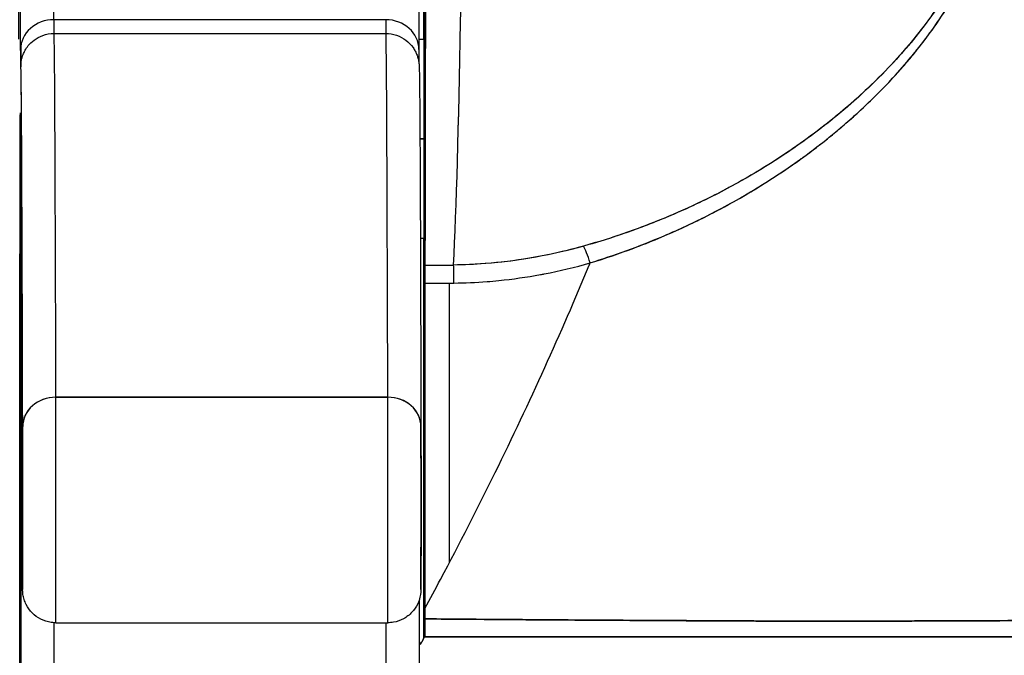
# Model space of a CAD drawing. Extents: x 807 to 1172, y 30 to 260.
# Tile 26 of 214: x 914.853 to 915.437, y 98.891 to 99.268. Entities that reach past the tile are written whole.
import ezdxf

# ---------------------------------------------------------------- set-up
doc = ezdxf.new("R2010")
doc.units = 0
doc.header["$LTSCALE"] = 4
doc.header["$MEASUREMENT"] = 0
doc.layers.get('0').update_dxf_attribs({"linetype": 'CONTINUOUS'})

msp = doc.modelspace()

# ---------------------------------------------------------------- linework, layer by layer
for p, q in [((915.09279, 99.25674), (915.09279, 99.32061)), ((915.09279, 99.32061), (915.09279, 99.25674)), ((915.0703, 99.26824), (914.87345, 99.26824)), ((914.87352, 99.26007), (915.07037, 99.26007)), ((915.08995, 99.25674), (915.09302, 99.25674)), ((915.3538, 99.22533), (915.3538, 99.22535)), ((915.09057, 99.19768), (915.09308, 99.19768)), ((915.09308, 99.19768), (915.09057, 99.19768)), ((915.3254, 99.19229), (915.3254, 99.19233)), ((915.3254, 99.19233), (915.3254, 99.19229)), ((915.09084, 99.13863), (915.09302, 99.13863)), ((915.09279, 98.9017), (915.09279, 99.13863)), ((915.09279, 99.13863), (915.09279, 98.9017)), ((915.09353, 99.12274), (915.11056, 99.12274)), ((915.10809, 98.94644), (915.10809, 99.1121)), ((915.0715, 99.04445), (914.87465, 99.04445)), ((914.87465, 99.04445), (915.0715, 99.04445)), ((914.87461, 98.9107), (915.07146, 98.9107)), ((915.32503, 98.91168), (915.32503, 98.91168)), ((915.32503, 98.91168), (915.32503, 98.91168)), ((915.3254, 98.91168), (915.3254, 98.91168)), ((915.3254, 98.91168), (915.3254, 98.91168)), ((915.3538, 98.9117), (915.3538, 98.9117)), ((915.0928, 98.90241), (915.09344, 98.90241)), ((915.09344, 98.90241), (915.0928, 98.90241))]:
    msp.add_line(p, q)
for centre, major_axis, ratio, start_param, end_param in [((915.09325, 99.62754), (0, 0.55118), 0.001274, 3.554795, 4.444304), ((915.10585, 99.62754), (0, -0.55118), 0.021273, 0.413203, 1.302303), ((915.10585, 99.62754), (0, 0.55118), 0.021273, 3.555085, 4.443895), ((914.87327, 98.98661), (0, 0.31496), 0.001274, 5.818984, 6.24039), ((914.85358, 98.98661), (0, 0.29528), 0.001274, 5.818984, 6.24039), ((914.87344, 99.25064), (-0.01968, -0.00005), 0.894179, 4.709544, 6.280341), ((914.87344, 99.25064), (-0.01968, -0.00005), 0.894179, 4.709544, 6.280341), ((914.87349, 99.33865), (0, -0.07874), 0.001274, 5.818984, 6.218734), ((914.87349, 99.33865), (0, -0.07874), 0.001274, 5.818984, 6.2188), ((915.07029, 99.25064), (0.01968, 0.00005), 0.894179, 6.280341, 7.851137), ((915.07034, 99.33865), (0, -0.07874), 0.001274, 5.818984, 6.218747), ((915.07029, 99.25064), (0.01968, 0.00005), 0.894179, 6.280341, 7.851137), ((915.07034, 99.33865), (0, -0.07874), 0.001274, 5.818984, 6.218813), ((915.093, 99.19768), (0, 0.06102), 0.001274, 4.712389, 6.537883), ((914.87352, 97.34669), (0, 1.91339), 0.001274, 5.803859, 6.283186), ((914.87352, 97.34669), (0, 1.91339), 0.001274, 5.803859, 6.283185), ((915.07037, 97.34669), (0, 1.91339), 0.001274, 5.803859, 6.283185), ((915.07037, 97.34669), (0, 1.91339), 0.001274, 5.803859, 6.283186), ((914.85381, 99.33865), (0, -0.09843), 0.001274, 5.818984, 6.295998), ((914.85384, 97.34669), (0, 1.8937), 0.001274, 5.803859, 6.295998), ((914.85358, 98.98661), (0, -0.22638), 0.001274, 2.793103, 5.934696), ((914.87349, 99.24023), (-0.01969, 0), 0.999919, 6.184114, 6.283185), ((914.87349, 99.24023), (-0.01959, 0.00195), 0.999917, 0, 0.099072), ((914.85358, 98.98661), (0, 0.22638), 0.001274, 2.793103, 5.934696), ((915.093, 99.19768), (0, -0.06102), 0.001274, 6.028488, 7.853982), ((915.32528, 99.19768), (0, -0.06102), 0.001274, 1.4818, 1.482426), ((915.19162, 99.11604), (-0.00536, 0.01935), 0.114515, 5.109188, 5.871248), ((915.19162, 99.11604), (0.00536, -0.01935), 0.114515, 1.967597, 2.729657), ((914.85418, 98.93843), (0, 0.17717), 0.001274, 6.116264, 7.751812), ((915.09354, 99.10433), (0, -0.02008), 0.001275, 3.554684, 4.318925), ((915.09421, 100.56285), (-1.53263, -0.00539), 0.939643, 1.567049, 1.578163), ((915.11074, 99.10442), (0.00022, -0.02008), 0.00316, 1.964382, 2.728188), ((915.11074, 99.10442), (-0.00022, 0.02008), 0.00316, 5.105994, 5.86979), ((914.8739, 99.11313), (-0.01968, -0.00015), 0.9861, 6.27552, 6.283185), ((914.85384, 97.34669), (0, 1.79134), 0.001274, 5.803859, 6.116264), ((914.8739, 99.11313), (-0.01968, -0.00015), 0.9861, 6.27552, 6.283185), ((914.87464, 99.02698), (-0.01968, -0.00005), 0.887305, 4.709628, 6.280429), ((914.87464, 99.02698), (-0.01968, -0.00005), 0.887305, 4.709628, 6.280424), ((914.87461, 98.98157), (0, -0.07087), 0.001274, 0, 2.662266), ((914.87461, 98.98157), (0, -0.07087), 0.001274, 0, 2.662266), ((915.07146, 98.98157), (0, -0.07087), 0.001274, 6.283184, 8.94545), ((915.07146, 98.98157), (0, -0.07087), 0.001274, 0, 2.662266), ((915.07149, 99.02698), (0.01968, 0.00005), 0.887305, 6.280424, 7.85122), ((915.07149, 99.02698), (0.01968, 0.00005), 0.887305, 6.280419, 7.85122), ((914.85492, 98.98157), (0, -0.05118), 0.001274, 5.803859, 8.945451), ((915.09114, 98.98157), (0, -0.05118), 0.001274, 5.803859, 8.945451), ((914.85358, 98.98661), (0, 0.29528), 0.001274, 3.840301, 4.610219), ((914.87364, 98.9565), (-0.01969, 0), 0.101992, 0.00128, 0.301034), ((914.87364, 98.9565), (-0.01969, 0), 0.101992, 0.00128, 0.301034), ((915.09347, 98.90376), (0.00002, 0.12731), 0.000143, 1.45, 1.497983), ((914.87327, 98.98661), (0, 0.31496), 0.001274, 3.840297, 4.469054), ((914.87327, 98.98661), (0, -0.31496), 0.001274, 0.698708, 1.327456), ((915.07012, 98.98661), (0, 0.31496), 0.001274, 3.840301, 4.468974), ((915.07012, 98.98661), (0, -0.31496), 0.001274, 0.698705, 1.327386), ((915.0928, 98.88163), (0, 0.02078), 0.001274, 6.283105, 6.544703), ((915.12653, 98.91422), (0, -0.01181), 0.001301, 6.282537, 6.283185)]:
    msp.add_ellipse(centre, major_axis=major_axis, ratio=ratio, start_param=start_param, end_param=end_param)
for points, knots in [([(915.09393, 99.48154), (915.09392, 99.44994), (915.0939, 99.41958), (915.09388, 99.39017), (915.09387, 99.36075), (915.09385, 99.33228), (915.09382, 99.30562), (915.0938, 99.27895), (915.09377, 99.2541), (915.09374, 99.23129), (915.09371, 99.20849), (915.09368, 99.18773), (915.09364, 99.16957), (915.09361, 99.15142), (915.09357, 99.13586), (915.09353, 99.12272)], [0, 0, 0, 0, 0.2, 0.2, 0.2, 0.4, 0.4, 0.4, 0.6, 0.6, 0.6, 0.8, 0.8, 0.8, 1, 1, 1, 1]), ([(915.1916, 99.12409), (915.20566, 99.12856), (915.22056, 99.13384), (915.23547, 99.14016), (915.24007, 99.14211), (915.24468, 99.14415), (915.24927, 99.1463), (915.25317, 99.14812), (915.25705, 99.15002), (915.2609, 99.15197), (915.27035, 99.15676), (915.27961, 99.16191), (915.28845, 99.16724), (915.29404, 99.17061), (915.29947, 99.17405), (915.30467, 99.17751), (915.30851, 99.18007), (915.31222, 99.18263), (915.31583, 99.18521), (915.31643, 99.18565), (915.31703, 99.18608), (915.31763, 99.18651), (915.32862, 99.19447), (915.33853, 99.20254), (915.34766, 99.21072), (915.34803, 99.21105), (915.34839, 99.21138), (915.34876, 99.21171), (915.3593, 99.22123), (915.36879, 99.23091), (915.37718, 99.24053), (915.37902, 99.24265), (915.38081, 99.24476), (915.38255, 99.24687), (915.38349, 99.24801), (915.38442, 99.24915), (915.38533, 99.25029), (915.39258, 99.25934), (915.39885, 99.26828), (915.40419, 99.27698), (915.40506, 99.27839), (915.40591, 99.2798), (915.40673, 99.28121), (915.41297, 99.29187), (915.4178, 99.30212), (915.42109, 99.31164), (915.42123, 99.31204), (915.42136, 99.31243), (915.42149, 99.31283), (915.42478, 99.32268), (915.42638, 99.33173), (915.42662, 99.33989), (915.42687, 99.34804), (915.42576, 99.3553), (915.42325, 99.36176)], [0, 0, 0, 0, 0.095523, 0.095523, 0.095523, 0.125, 0.125, 0.125, 0.150006, 0.150006, 0.150006, 0.211266, 0.211266, 0.211266, 0.25, 0.25, 0.25, 0.278579, 0.278579, 0.278579, 0.283368, 0.283368, 0.283368, 0.371453, 0.371453, 0.371453, 0.375, 0.375, 0.375, 0.477463, 0.477463, 0.477463, 0.5, 0.5, 0.5, 0.512193, 0.512193, 0.512193, 0.609209, 0.609209, 0.609209, 0.625, 0.625, 0.625, 0.744987, 0.744987, 0.744987, 0.75, 0.75, 0.75, 0.875, 0.875, 0.875, 1, 1, 1, 1]), ([(915.1916, 99.12409), (915.20045, 99.12679), (915.20905, 99.12972), (915.21737, 99.13285), (915.22718, 99.13653), (915.23662, 99.14048), (915.24566, 99.14463), (915.24905, 99.14618), (915.25238, 99.14776), (915.25565, 99.14936), (915.26274, 99.15283), (915.26957, 99.15641), (915.27615, 99.16008), (915.28763, 99.16648), (915.29836, 99.17316), (915.30839, 99.18003), (915.32068, 99.18843), (915.33193, 99.19711), (915.34218, 99.20591), (915.34509, 99.20842), (915.34793, 99.21094), (915.35069, 99.21346), (915.35856, 99.22066), (915.36578, 99.22791), (915.37238, 99.23515), (915.3762, 99.23934), (915.37982, 99.24353), (915.38323, 99.2477), (915.38768, 99.25312), (915.39177, 99.25852), (915.39553, 99.26386), (915.39964, 99.26969), (915.40335, 99.27545), (915.40666, 99.28109), (915.40888, 99.2849), (915.41092, 99.28864), (915.41278, 99.29232), (915.41621, 99.29911), (915.41901, 99.30567), (915.42117, 99.31188), (915.42212, 99.31462), (915.42294, 99.3173), (915.42364, 99.31991), (915.42538, 99.32644), (915.42636, 99.33262), (915.42658, 99.33856), (915.42665, 99.34053), (915.42665, 99.34247), (915.42656, 99.34437), (915.42629, 99.35057), (915.42514, 99.35642), (915.42325, 99.36176)], [0, 0, 0, 0, 0.047704, 0.047704, 0.047704, 0.103949, 0.103949, 0.103949, 0.125, 0.125, 0.125, 0.170549, 0.170549, 0.170549, 0.25, 0.25, 0.25, 0.347289, 0.347289, 0.347289, 0.375, 0.375, 0.375, 0.454119, 0.454119, 0.454119, 0.5, 0.5, 0.5, 0.559712, 0.559712, 0.559712, 0.625, 0.625, 0.625, 0.668948, 0.668948, 0.668948, 0.75, 0.75, 0.75, 0.785781, 0.785781, 0.785781, 0.875, 0.875, 0.875, 0.904424, 0.904424, 0.904424, 1, 1, 1, 1]), ([(915.4181, 99.35824), (915.42006, 99.35324), (915.42127, 99.34777), (915.42157, 99.34191), (915.42182, 99.33692), (915.42142, 99.33166), (915.42041, 99.32624), (915.41995, 99.32377), (915.41936, 99.32126), (915.41865, 99.31873), (915.41622, 99.31012), (915.41237, 99.30123), (915.40767, 99.29246), (915.40714, 99.29149), (915.40661, 99.29051), (915.40607, 99.28954), (915.40146, 99.2813), (915.39606, 99.27319), (915.39014, 99.2653), (915.38304, 99.25584), (915.37518, 99.24671), (915.36673, 99.23797), (915.36122, 99.23228), (915.35547, 99.22675), (915.34949, 99.22141), (915.34525, 99.21761), (915.34091, 99.21391), (915.33648, 99.21031), (915.32587, 99.20168), (915.31476, 99.1936), (915.30323, 99.18609), (915.2937, 99.17989), (915.28389, 99.17409), (915.27383, 99.16869), (915.27291, 99.16819), (915.27199, 99.1677), (915.27106, 99.16721), (915.26122, 99.16203), (915.25116, 99.15723), (915.24093, 99.15284), (915.23175, 99.14889), (915.22243, 99.14527), (915.213, 99.14199), (915.20462, 99.13907), (915.19614, 99.13641), (915.1876, 99.13402)], [0, 0, 0, 0, 0.067597, 0.067597, 0.067597, 0.125, 0.125, 0.125, 0.151167, 0.151167, 0.151167, 0.240091, 0.240091, 0.240091, 0.25, 0.25, 0.25, 0.333853, 0.333853, 0.333853, 0.434449, 0.434449, 0.434449, 0.5, 0.5, 0.5, 0.546484, 0.546484, 0.546484, 0.657929, 0.657929, 0.657929, 0.75, 0.75, 0.75, 0.758447, 0.758447, 0.758447, 0.848119, 0.848119, 0.848119, 0.928517, 0.928517, 0.928517, 1, 1, 1, 1]), ([(915.4181, 99.35824), (915.42052, 99.35265), (915.42167, 99.34626), (915.42164, 99.33914), (915.42162, 99.33202), (915.42042, 99.32417), (915.41774, 99.31565), (915.41506, 99.30713), (915.4109, 99.29794), (915.4054, 99.28837), (915.39989, 99.27879), (915.39304, 99.26882), (915.38494, 99.25871), (915.37683, 99.2486), (915.36747, 99.23835), (915.35676, 99.22813), (915.34605, 99.21792), (915.33399, 99.20775), (915.32019, 99.19773), (915.3064, 99.1877), (915.29083, 99.17789), (915.27532, 99.16949), (915.25982, 99.16109), (915.2444, 99.15405), (915.22972, 99.14822), (915.21503, 99.14238), (915.20107, 99.13774), (915.1876, 99.13402)], [0, 0, 0, 0, 0.111111, 0.111111, 0.111111, 0.222222, 0.222222, 0.222222, 0.333333, 0.333333, 0.333333, 0.444444, 0.444444, 0.444444, 0.555556, 0.555556, 0.555556, 0.666667, 0.666667, 0.666667, 0.777778, 0.777778, 0.777778, 0.888889, 0.888889, 0.888889, 1, 1, 1, 1]), ([(914.85273, 99.25673), (914.85273, 99.26385), (914.85274, 99.27046), (914.85276, 99.28437), (914.85277, 99.29118), (914.8528, 99.30127), (914.85281, 99.30461), (914.85283, 99.30664), (914.85283, 99.3069), (914.85285, 99.30742), (914.85285, 99.30755), (914.85287, 99.30808), (914.85288, 99.30822), (914.85291, 99.30858), (914.85293, 99.30881), (914.85301, 99.30957), (914.8531, 99.31017), (914.85333, 99.31131), (914.85346, 99.31187), (914.85401, 99.31376), (914.85455, 99.31506), (914.85615, 99.31804), (914.85738, 99.31966), (914.86031, 99.32251), (914.86206, 99.32374), (914.86582, 99.32556), (914.86788, 99.32618), (914.8708, 99.32656), (914.87167, 99.32662), (914.87253, 99.32662)], [0.3798679, 0.3798679, 0.3798679, 0.3798679, 0.4439649, 0.4439649, 0.5324672, 0.5324672, 0.6211026, 0.6211026, 0.6422287, 0.6422287, 0.6501792, 0.6501792, 0.6522795, 0.6522795, 0.6545394, 0.6545394, 0.659093, 0.659093, 0.6635504, 0.6635504, 0.6741451, 0.6741451, 0.6893195, 0.6893195, 0.7052428, 0.7052428, 0.7211743, 0.7211743, 0.727735, 0.727735, 0.727735, 0.727735]), ([(914.85375, 99.25064), (914.85374, 99.25683), (914.85372, 99.26211), (914.8537, 99.26651), (914.85369, 99.27091), (914.85367, 99.27442), (914.85365, 99.27695), (914.85363, 99.27948), (914.85362, 99.28102), (914.8536, 99.28162)], [0, 0, 0, 0, 0.333333, 0.333333, 0.333333, 0.666667, 0.666667, 0.666667, 1, 1, 1, 1]), ([(915.08981, 99.2822), (915.08989, 99.27961), (915.08989, 99.27481), (915.08994, 99.26098), (915.08996, 99.25617), (915.08997, 99.25069)], [0, 0, 0, 0, 0.2222895, 0.2222895, 0.3154487, 0.3154487, 0.3154487, 0.3154487]), ([(914.85391, 99.24218), (914.85394, 99.24258), (914.85395, 99.243), (914.85434, 99.24486), (914.85448, 99.24544), (914.85484, 99.24662), (914.85501, 99.24711), (914.85552, 99.24839), (914.85592, 99.24925), (914.85693, 99.25103), (914.85756, 99.25197), (914.85926, 99.25405), (914.86042, 99.25516), (914.86324, 99.25729), (914.86501, 99.25825), (914.86898, 99.25967), (914.87127, 99.26007), (914.87352, 99.26007)], [0, 0, 0, 0, 0.0331109, 0.0331109, 0.0434822, 0.0434822, 0.0492461, 0.0492461, 0.057669, 0.057669, 0.0667176, 0.0667176, 0.0790387, 0.0790387, 0.0941717, 0.0941717, 0.111497, 0.111497, 0.111497, 0.111497]), ([(915.07037, 99.26007), (915.07252, 99.26007), (915.07469, 99.25971), (915.0787, 99.25835), (915.0806, 99.25734), (915.08391, 99.25484), (915.08536, 99.2533), (915.087, 99.25097), (915.08745, 99.25023), (915.08812, 99.24894), (915.08838, 99.24838), (915.08894, 99.24702), (915.08917, 99.24628), (915.08949, 99.24514), (915.08959, 99.2447), (915.08978, 99.24382), (915.08983, 99.24346), (915.08996, 99.24256), (915.08999, 99.24223), (915.09009, 99.24113), (915.0901, 99.24078), (915.09018, 99.23891), (915.09021, 99.23717), (915.09037, 99.22685), (915.09049, 99.21226), (915.0908, 99.15499), (915.09099, 99.09955), (915.09117, 99.02703)], [0, 0, 0, 0, 0.016461, 0.016461, 0.032601, 0.032601, 0.048633, 0.048633, 0.055771, 0.055771, 0.06139, 0.06139, 0.070441, 0.070441, 0.078939, 0.078939, 0.091643, 0.091643, 0.118195, 0.118195, 0.19773, 0.19773, 0.43628, 0.43628, 1.153763, 1.153763, 2.351964, 2.351964, 2.351964, 2.351964]), ([(915.09308, 99.19768), (915.09308, 99.20482), (915.09308, 99.21156), (915.09307, 99.21814), (915.09307, 99.22472), (915.09307, 99.23115), (915.09306, 99.23669), (915.09305, 99.24223), (915.09305, 99.24689), (915.09304, 99.25046), (915.09303, 99.25403), (915.09302, 99.25653), (915.09301, 99.25777), (915.093, 99.25902), (915.093, 99.25901), (915.09299, 99.25776), (915.09298, 99.25748), (915.09298, 99.25714), (915.09298, 99.25674)], [0, 0, 0, 0, 0.1111111, 0.1111111, 0.1111111, 0.2222222, 0.2222222, 0.2222222, 0.3333333, 0.3333333, 0.3333333, 0.4444444, 0.4444444, 0.4444444, 0.5555556, 0.5555556, 0.5555556, 0.58035, 0.58035, 0.58035, 0.58035]), ([(914.85381, 99.24023), (914.8538, 99.24016), (914.8538, 99.2405), (914.85379, 99.24127), (914.85378, 99.24203), (914.85378, 99.24322), (914.85377, 99.24479), (914.85376, 99.24635), (914.85376, 99.2483), (914.85375, 99.25064)], [0, 0, 0, 0, 0.333333, 0.333333, 0.333333, 0.666667, 0.666667, 0.666667, 1, 1, 1, 1]), ([(914.85495, 99.02698), (914.85489, 99.05088), (914.85483, 99.07282), (914.85477, 99.09284), (914.85471, 99.11286), (914.85465, 99.13096), (914.85459, 99.14703), (914.85452, 99.1631), (914.85446, 99.17713), (914.8544, 99.1891), (914.85433, 99.20107), (914.85427, 99.21098), (914.8542, 99.21878), (914.85414, 99.22658), (914.85407, 99.23228), (914.85401, 99.23586), (914.85394, 99.23944), (914.85387, 99.2409), (914.85381, 99.24023)], [0, 0, 0, 0, 0.166667, 0.166667, 0.166667, 0.333333, 0.333333, 0.333333, 0.5, 0.5, 0.5, 0.666667, 0.666667, 0.666667, 0.833333, 0.833333, 0.833333, 1, 1, 1, 1]), ([(914.85348, 98.77384), (914.85347, 98.77866), (914.85345, 98.78457), (914.85344, 98.79164), (914.85342, 98.7987), (914.85341, 98.80691), (914.85339, 98.81609), (914.85338, 98.82526), (914.85337, 98.8354), (914.85336, 98.84635), (914.85335, 98.85729), (914.85334, 98.86904), (914.85333, 98.88139), (914.85332, 98.89374), (914.85331, 98.9067), (914.85331, 98.92003), (914.8533, 98.93336), (914.8533, 98.94707), (914.8533, 98.96093), (914.85329, 98.97479), (914.85329, 98.9888), (914.8533, 99.00271), (914.8533, 99.01663), (914.8533, 99.03045), (914.8533, 99.04394), (914.85331, 99.05744), (914.85331, 99.07061), (914.85332, 99.08322), (914.85333, 99.09584), (914.85334, 99.1079), (914.85335, 99.11921), (914.85336, 99.13051), (914.85337, 99.14106), (914.85338, 99.15067), (914.8534, 99.16028), (914.85341, 99.16896), (914.85343, 99.17655), (914.85344, 99.18414), (914.85346, 99.19064), (914.85347, 99.19595), (914.85349, 99.20126), (914.85351, 99.20537), (914.85352, 99.20822), (914.85354, 99.21107), (914.85356, 99.21265), (914.85358, 99.21294), (914.85359, 99.21323), (914.85361, 99.21222), (914.85363, 99.20995), (914.85365, 99.20769), (914.85366, 99.20417), (914.85368, 99.19938)], [0, 0, 0, 0, 0.058824, 0.058824, 0.058824, 0.117647, 0.117647, 0.117647, 0.176471, 0.176471, 0.176471, 0.235294, 0.235294, 0.235294, 0.294118, 0.294118, 0.294118, 0.352941, 0.352941, 0.352941, 0.411765, 0.411765, 0.411765, 0.470588, 0.470588, 0.470588, 0.529412, 0.529412, 0.529412, 0.588235, 0.588235, 0.588235, 0.647059, 0.647059, 0.647059, 0.705882, 0.705882, 0.705882, 0.764706, 0.764706, 0.764706, 0.823529, 0.823529, 0.823529, 0.882353, 0.882353, 0.882353, 0.941176, 0.941176, 0.941176, 1, 1, 1, 1]), ([(914.85368, 99.19938), (914.85367, 99.20345), (914.85365, 99.20663), (914.85363, 99.21004), (914.85362, 99.21096), (914.85361, 99.21188), (914.85361, 99.21212), (914.8536, 99.2122), (914.8536, 99.21221), (914.8536, 99.21221)], [0.0005151, 0.0005151, 0.0005151, 0.0005151, 0.0917871, 0.0917871, 0.1411487, 0.1411487, 0.1683431, 0.1683431, 0.1725242, 0.1725242, 0.1725242, 0.1725242]), ([(914.85368, 99.19938), (914.8537, 99.19456), (914.85371, 99.18865), (914.85373, 99.18159), (914.85374, 99.17453), (914.85376, 99.16631), (914.85377, 99.15714), (914.85379, 99.14796), (914.8538, 99.13782), (914.85381, 99.12687), (914.85382, 99.11593), (914.85383, 99.10418), (914.85384, 99.09183), (914.85385, 99.07948), (914.85385, 99.06653), (914.85386, 99.05319), (914.85386, 99.03986), (914.85387, 99.02615), (914.85387, 99.01229), (914.85387, 98.99843), (914.85387, 98.98442), (914.85387, 98.97051), (914.85387, 98.9566), (914.85387, 98.94277), (914.85386, 98.92928), (914.85386, 98.91578), (914.85385, 98.90262), (914.85384, 98.89), (914.85384, 98.87739), (914.85383, 98.86532), (914.85382, 98.85402), (914.85381, 98.84271), (914.85379, 98.83216), (914.85378, 98.82255), (914.85377, 98.81294), (914.85375, 98.80426), (914.85374, 98.79667), (914.85372, 98.78908), (914.85371, 98.78258), (914.85369, 98.77727), (914.85368, 98.77196), (914.85366, 98.76785), (914.85364, 98.765), (914.85362, 98.76215), (914.85361, 98.76057), (914.85359, 98.76028), (914.85357, 98.76), (914.85355, 98.76101), (914.85354, 98.76327), (914.85352, 98.76553), (914.8535, 98.76905), (914.85348, 98.77384)], [0, 0, 0, 0, 0.058824, 0.058824, 0.058824, 0.117647, 0.117647, 0.117647, 0.176471, 0.176471, 0.176471, 0.235294, 0.235294, 0.235294, 0.294118, 0.294118, 0.294118, 0.352941, 0.352941, 0.352941, 0.411765, 0.411765, 0.411765, 0.470588, 0.470588, 0.470588, 0.529412, 0.529412, 0.529412, 0.588235, 0.588235, 0.588235, 0.647059, 0.647059, 0.647059, 0.705882, 0.705882, 0.705882, 0.764706, 0.764706, 0.764706, 0.823529, 0.823529, 0.823529, 0.882353, 0.882353, 0.882353, 0.941176, 0.941176, 0.941176, 1, 1, 1, 1]), ([(914.8536, 98.76102), (914.8536, 98.76102), (914.85361, 98.76124), (914.85363, 98.76257), (914.85364, 98.76465), (914.85368, 98.77331), (914.85371, 98.78254), (914.85376, 98.80732), (914.85378, 98.82348), (914.85382, 98.86038), (914.85384, 98.88159), (914.85386, 98.92633), (914.85387, 98.95042), (914.85387, 98.99842), (914.85387, 99.02294), (914.85385, 99.06932), (914.85384, 99.09177), (914.85381, 99.13182), (914.85378, 99.14992), (914.85374, 99.1794), (914.85371, 99.19122), (914.85368, 99.19931)], [0.095515, 0.095515, 0.095515, 0.095515, 0.123841, 0.123841, 0.213853, 0.213853, 0.387934, 0.387934, 0.570542, 0.570542, 0.753617, 0.753617, 0.936769, 0.936769, 1.119942, 1.119942, 1.303116, 1.303116, 1.486277, 1.486277, 1.667352, 1.667352, 1.667352, 1.667352]), ([(915.09298, 99.13863), (915.09298, 99.13822), (915.09298, 99.13787), (915.09299, 99.13759), (915.093, 99.13635), (915.093, 99.13635), (915.09301, 99.1376), (915.09302, 99.13886), (915.09303, 99.14136), (915.09304, 99.14494), (915.09305, 99.14853), (915.09305, 99.15319), (915.09306, 99.15873), (915.09307, 99.16428), (915.09307, 99.1707), (915.09307, 99.17728), (915.09308, 99.18385), (915.09308, 99.19057), (915.09308, 99.19768)], [0.4192826, 0.4192826, 0.4192826, 0.4192826, 0.4444444, 0.4444444, 0.4444444, 0.5555556, 0.5555556, 0.5555556, 0.6666667, 0.6666667, 0.6666667, 0.7777778, 0.7777778, 0.7777778, 0.8888889, 0.8888889, 0.8888889, 1, 1, 1, 1]), ([(915.1876, 99.13402), (915.17833, 99.13143), (915.16893, 99.12925), (915.15943, 99.12753), (915.14945, 99.12571), (915.13937, 99.1244), (915.12925, 99.12362), (915.12303, 99.12315), (915.1168, 99.12288), (915.11057, 99.12281)], [0, 0, 0, 0, 0.370836, 0.370836, 0.370836, 0.760631, 0.760631, 0.760631, 1, 1, 1, 1]), ([(915.1876, 99.13402), (915.17908, 99.13161), (915.17066, 99.12965), (915.16203, 99.12801), (915.15339, 99.12637), (915.14454, 99.12508), (915.13597, 99.12422), (915.12739, 99.12336), (915.11911, 99.1229), (915.11057, 99.12281)], [0, 0, 0, 0, 0.333333, 0.333333, 0.333333, 0.666667, 0.666667, 0.666667, 1, 1, 1, 1]), ([(915.09346, 98.9191), (915.09661, 98.92489), (915.09973, 98.93068), (915.10281, 98.93646), (915.11409, 98.95765), (915.12488, 98.97876), (915.13518, 98.9997), (915.14547, 99.02065), (915.15527, 99.04143), (915.16457, 99.06195), (915.17387, 99.08247), (915.18268, 99.10273), (915.19099, 99.12264), (915.19119, 99.12312), (915.1914, 99.1236), (915.1916, 99.12409)], [0, 0, 0, 0, 0.082787, 0.082787, 0.082787, 0.386071, 0.386071, 0.386071, 0.689355, 0.689355, 0.689355, 0.992639, 0.992639, 0.992639, 1, 1, 1, 1]), ([(915.09353, 99.12272), (915.09353, 99.12196), (915.09353, 99.12106), (915.09353, 99.12), (915.09353, 99.11895), (915.09352, 99.11774), (915.09352, 99.11641), (915.09352, 99.11508), (915.09352, 99.11362), (915.09352, 99.11203)], [0, 0, 0, 0, 0.333333, 0.333333, 0.333333, 0.666667, 0.666667, 0.666667, 1, 1, 1, 1]), ([(915.11071, 99.11212), (915.11722, 99.11219), (915.12378, 99.11248), (915.13037, 99.11299), (915.1327, 99.11317), (915.13504, 99.11338), (915.13738, 99.11362), (915.14558, 99.11445), (915.1538, 99.11562), (915.16208, 99.11716), (915.16283, 99.11729), (915.16359, 99.11744), (915.16434, 99.11758), (915.17339, 99.11932), (915.1825, 99.12149), (915.1916, 99.12409)], [0, 0, 0, 0, 0.246085, 0.246085, 0.246085, 0.333333, 0.333333, 0.333333, 0.638792, 0.638792, 0.638792, 0.666667, 0.666667, 0.666667, 1, 1, 1, 1]), ([(914.85396, 98.9565), (914.85396, 98.96723), (914.85396, 98.97768), (914.85396, 98.98795), (914.85397, 98.99821), (914.85397, 99.00829), (914.85398, 99.0179), (914.85399, 99.02752), (914.85399, 99.03666), (914.854, 99.04523), (914.85401, 99.0538), (914.85402, 99.06178), (914.85403, 99.06904), (914.85404, 99.0763), (914.85405, 99.08283), (914.85406, 99.08854), (914.85407, 99.09424), (914.85409, 99.09912), (914.8541, 99.10308), (914.85411, 99.10705), (914.85412, 99.1101), (914.85414, 99.11219), (914.85415, 99.11429), (914.85416, 99.11542), (914.85418, 99.11557), (914.85419, 99.11573), (914.85421, 99.11491), (914.85422, 99.11313)], [0, 0, 0, 0, 0.111111, 0.111111, 0.111111, 0.222222, 0.222222, 0.222222, 0.333333, 0.333333, 0.333333, 0.444444, 0.444444, 0.444444, 0.555556, 0.555556, 0.555556, 0.666667, 0.666667, 0.666667, 0.777778, 0.777778, 0.777778, 0.888889, 0.888889, 0.888889, 1, 1, 1, 1]), ([(914.85422, 99.11313), (914.85428, 99.10537), (914.85434, 99.09585), (914.85439, 99.08454), (914.85445, 99.07324), (914.85451, 99.06015), (914.85456, 99.04533), (914.85462, 99.0305), (914.85468, 99.01394), (914.85473, 98.99574), (914.85479, 98.97753), (914.85484, 98.95768), (914.85489, 98.93615)], [0, 0, 0, 0, 0.25, 0.25, 0.25, 0.5, 0.5, 0.5, 0.75, 0.75, 0.75, 1, 1, 1, 1]), ([(915.09352, 99.11203), (915.09351, 99.09146), (915.0935, 99.0706), (915.09349, 99.04939), (915.09348, 99.02819), (915.09348, 99.00663), (915.09347, 98.9849), (915.09346, 98.96316), (915.09346, 98.94125), (915.09346, 98.9191)], [0, 0, 0, 0, 0.333333, 0.333333, 0.333333, 0.666667, 0.666667, 0.666667, 1, 1, 1, 1]), ([(915.09352, 99.11203), (915.09803, 99.11203), (915.10255, 99.11205), (915.10706, 99.11209), (915.10828, 99.1121), (915.1095, 99.11211), (915.11071, 99.11212)], [0, 0, 0, 0, 0.787547, 0.787547, 0.787547, 1, 1, 1, 1]), ([(914.85489, 98.93615), (914.8549, 98.93407), (914.8549, 98.93256), (914.85491, 98.9316), (914.85491, 98.93064), (914.85492, 98.93024), (914.85492, 98.93043), (914.85493, 98.93063), (914.85494, 98.93141), (914.85494, 98.93275), (914.85495, 98.9341), (914.85495, 98.936), (914.85496, 98.93841), (914.85496, 98.94081), (914.85497, 98.94371), (914.85497, 98.947), (914.85497, 98.9503), (914.85498, 98.95399), (914.85498, 98.95796), (914.85498, 98.96193), (914.85498, 98.96616), (914.85499, 98.97053), (914.85499, 98.97489), (914.85499, 98.97939), (914.85499, 98.98385), (914.85499, 98.98832), (914.85499, 98.99276), (914.85498, 98.99702), (914.85498, 99.00127), (914.85498, 99.00535), (914.85498, 99.00912), (914.85497, 99.01289), (914.85497, 99.01635), (914.85497, 99.01935), (914.85496, 99.02234), (914.85496, 99.02487), (914.85495, 99.02698)], [0, 0, 0, 0, 0.083333, 0.083333, 0.083333, 0.166667, 0.166667, 0.166667, 0.25, 0.25, 0.25, 0.333333, 0.333333, 0.333333, 0.416667, 0.416667, 0.416667, 0.5, 0.5, 0.5, 0.583333, 0.583333, 0.583333, 0.666667, 0.666667, 0.666667, 0.75, 0.75, 0.75, 0.833333, 0.833333, 0.833333, 0.916667, 0.916667, 0.916667, 1, 1, 1, 1]), ([(915.09117, 99.02703), (915.09118, 99.02444), (915.09118, 99.02099), (915.09119, 99.013), (915.0912, 99.00839), (915.0912, 98.99852), (915.09121, 98.99316), (915.09121, 98.98235), (915.09121, 98.97677), (915.0912, 98.96611), (915.0912, 98.96088), (915.0912, 98.95143), (915.09119, 98.94709), (915.09118, 98.93981), (915.09117, 98.93678), (915.09116, 98.93239), (915.09116, 98.93113), (915.09114, 98.93019), (915.09114, 98.93009), (915.09113, 98.92975), (915.09113, 98.92962), (915.09111, 98.92933), (915.09111, 98.92922), (915.09109, 98.92888), (915.09107, 98.92862), (915.09101, 98.92809), (915.09098, 98.92782), (915.09085, 98.92696), (915.09074, 98.92638), (915.09028, 98.92448), (915.08983, 98.92318), (915.08838, 98.92012), (915.0872, 98.9184), (915.08438, 98.91539), (915.08268, 98.91408), (915.07901, 98.91209), (915.07698, 98.91138), (915.07378, 98.9108), (915.07262, 98.9107), (915.07146, 98.9107)], [0, 0, 0, 0, 0.0425807, 0.0425807, 0.0841852, 0.0841852, 0.1256804, 0.1256804, 0.167149, 0.167149, 0.2086126, 0.2086126, 0.2500853, 0.2500853, 0.2915961, 0.2915961, 0.3332584, 0.3332584, 0.3395061, 0.3395061, 0.3420357, 0.3420357, 0.3431432, 0.3431432, 0.3452868, 0.3452868, 0.3473947, 0.3473947, 0.3519485, 0.3519485, 0.3622857, 0.3622857, 0.3777932, 0.3777932, 0.3937253, 0.3937253, 0.4096569, 0.4096569, 0.418499, 0.418499, 0.418499, 0.418499]), ([(915.09111, 98.93615), (915.09112, 98.93407), (915.09112, 98.93256), (915.09113, 98.9316), (915.09113, 98.93064), (915.09114, 98.93024), (915.09114, 98.93043), (915.09115, 98.93063), (915.09116, 98.93141), (915.09116, 98.93276), (915.09117, 98.9341), (915.09117, 98.93601), (915.09118, 98.93841), (915.09118, 98.94081), (915.09119, 98.94371), (915.09119, 98.94701), (915.09119, 98.9503), (915.0912, 98.954), (915.0912, 98.95796), (915.0912, 98.96193), (915.0912, 98.96617), (915.09121, 98.97053), (915.09121, 98.9749), (915.09121, 98.97939), (915.09121, 98.98385), (915.09121, 98.98832), (915.09121, 98.99276), (915.0912, 98.99702), (915.0912, 99.00128), (915.0912, 99.00535), (915.0912, 99.00912), (915.09119, 99.01289), (915.09119, 99.01636), (915.09119, 99.01935), (915.09118, 99.02234), (915.09118, 99.02487), (915.09117, 99.02698)], [0, 0, 0, 0, 0.083333, 0.083333, 0.083333, 0.166667, 0.166667, 0.166667, 0.25, 0.25, 0.25, 0.333333, 0.333333, 0.333333, 0.416667, 0.416667, 0.416667, 0.5, 0.5, 0.5, 0.583333, 0.583333, 0.583333, 0.666667, 0.666667, 0.666667, 0.75, 0.75, 0.75, 0.833333, 0.833333, 0.833333, 0.916667, 0.916667, 0.916667, 1, 1, 1, 1]), ([(914.85382, 98.76053), (914.85384, 98.77031), (914.85385, 98.78085), (914.85387, 98.79224), (914.85388, 98.80364), (914.85389, 98.81588), (914.8539, 98.82872), (914.85391, 98.84156), (914.85392, 98.85501), (914.85393, 98.86896), (914.85394, 98.88291), (914.85394, 98.89737), (914.85395, 98.91199), (914.85395, 98.92662), (914.85395, 98.94142), (914.85396, 98.9565)], [0, 0, 0, 0, 0.2, 0.2, 0.2, 0.4, 0.4, 0.4, 0.6, 0.6, 0.6, 0.8, 0.8, 0.8, 1, 1, 1, 1]), ([(914.87461, 98.9107), (914.87437, 98.9107), (914.87413, 98.9107), (914.87318, 98.91074), (914.87247, 98.9108), (914.86966, 98.91121), (914.86758, 98.91187), (914.86383, 98.91378), (914.8621, 98.91504), (914.85915, 98.91801), (914.85791, 98.91976), (914.85652, 98.92256), (914.85613, 98.92352), (914.85551, 98.9255), (914.85528, 98.92652), (914.85508, 98.9279), (914.85503, 98.92827), (914.85498, 98.92884), (914.85496, 98.92907), (914.85494, 98.92941), (914.85494, 98.92953), (914.85493, 98.92972), (914.85493, 98.92979), (914.85492, 98.92996), (914.85492, 98.93003), (914.85492, 98.93028), (914.85492, 98.93041), (914.85491, 98.93103), (914.85491, 98.93168), (914.8549, 98.93351), (914.8549, 98.93469), (914.85489, 98.93611)], [0, 0, 0, 0, 0.0018097, 0.0018097, 0.007246, 0.007246, 0.023428, 0.023428, 0.0393511, 0.0393511, 0.0552832, 0.0552832, 0.0631668, 0.0631668, 0.0710789, 0.0710789, 0.0739075, 0.0739075, 0.0758492, 0.0758492, 0.0774606, 0.0774606, 0.0789973, 0.0789973, 0.081828, 0.081828, 0.0894984, 0.0894984, 0.1125569, 0.1125569, 0.1358886, 0.1358886, 0.1358886, 0.1358886]), ([(915.09017, 98.92428), (915.09016, 98.90355), (915.09016, 98.88325), (915.09013, 98.83554), (915.09011, 98.80879), (915.09007, 98.77685), (915.09006, 98.76839), (915.09004, 98.76053)], [0.0826085, 0.0826085, 0.0826085, 0.0826085, 0.2432605, 0.2432605, 0.482131, 0.482131, 0.575219, 0.575219, 0.575219, 0.575219]), ([(915.09346, 98.9191), (915.09346, 98.91842), (915.09346, 98.91775), (915.09346, 98.91707), (915.09346, 98.91639), (915.09346, 98.91572), (915.09346, 98.91504), (915.09346, 98.91437), (915.09346, 98.91369), (915.09346, 98.91302)], [0, 0, 0, 0, 0.333333, 0.333333, 0.333333, 0.666667, 0.666667, 0.666667, 1, 1, 1, 1]), ([(915.09346, 98.91302), (915.09346, 98.91103), (915.09345, 98.90931), (915.09345, 98.90772), (915.09345, 98.90612), (915.09345, 98.90466), (915.09345, 98.90373), (915.09345, 98.9028), (915.09344, 98.9024), (915.09344, 98.90241)], [0, 0, 0, 0, 0.333333, 0.333333, 0.333333, 0.666667, 0.666667, 0.666667, 1, 1, 1, 1]), ([(915.09344, 98.90241), (915.09344, 98.90241), (915.09345, 98.90288), (915.09345, 98.9038), (915.09345, 98.90472), (915.09345, 98.90603), (915.09345, 98.90764), (915.09345, 98.90925), (915.09346, 98.91118), (915.09346, 98.91302)], [0, 0, 0, 0, 0.333333, 0.333333, 0.333333, 0.666667, 0.666667, 0.666667, 1, 1, 1, 1]), ([(915.09346, 98.91302), (915.09391, 98.91301), (915.09436, 98.91301), (915.09481, 98.91301), (915.09661, 98.91299), (915.09841, 98.91298), (915.1002, 98.91296), (915.10218, 98.91294), (915.10416, 98.91293), (915.10613, 98.91291), (915.10827, 98.91289), (915.11041, 98.91288), (915.11254, 98.91286), (915.11483, 98.91284), (915.11712, 98.91282), (915.1194, 98.91281), (915.12182, 98.91279), (915.12424, 98.91277), (915.12665, 98.91275), (915.12921, 98.91273), (915.13175, 98.91271), (915.13429, 98.91269), (915.13699, 98.91267), (915.13969, 98.91265), (915.14237, 98.91263), (915.14525, 98.91261), (915.14812, 98.91259), (915.15098, 98.91257), (915.15407, 98.91254), (915.15715, 98.91252), (915.16021, 98.9125), (915.16354, 98.91248), (915.16686, 98.91245), (915.17016, 98.91243), (915.17377, 98.91241), (915.17735, 98.91238), (915.18092, 98.91236), (915.18483, 98.91233), (915.18872, 98.91231), (915.19258, 98.91228), (915.19684, 98.91226), (915.20107, 98.91223), (915.20526, 98.9122), (915.20965, 98.91218), (915.214, 98.91215), (915.21831, 98.91213), (915.21853, 98.91212), (915.21874, 98.91212), (915.21896, 98.91212), (915.22399, 98.91209), (915.22896, 98.91206), (915.23388, 98.91203), (915.2395, 98.912), (915.24506, 98.91197), (915.25056, 98.91194), (915.25614, 98.91191), (915.26167, 98.91188), (915.26716, 98.91185), (915.2723, 98.91183), (915.27742, 98.9118), (915.28252, 98.91178), (915.28738, 98.91176), (915.29222, 98.91175), (915.29705, 98.91173), (915.30179, 98.91172), (915.30652, 98.91171), (915.31124, 98.9117), (915.31605, 98.91169), (915.32086, 98.91168), (915.32568, 98.91168), (915.32663, 98.91168), (915.32758, 98.91168), (915.32854, 98.91168), (915.33271, 98.91168), (915.33688, 98.91168), (915.34107, 98.91168), (915.34671, 98.91169), (915.35236, 98.91169), (915.35804, 98.9117), (915.36433, 98.91171), (915.37065, 98.91173), (915.377, 98.91174), (915.38402, 98.91176), (915.39106, 98.91178), (915.39815, 98.91181), (915.40593, 98.91183), (915.41375, 98.91186), (915.4216, 98.9119), (915.4273, 98.91192), (915.43302, 98.91195), (915.43875, 98.91197), (915.44166, 98.91198), (915.44457, 98.912), (915.44748, 98.91201), (915.45674, 98.91205), (915.46603, 98.91209), (915.47529, 98.91214), (915.48418, 98.91218), (915.49303, 98.91222), (915.50181, 98.91226), (915.51028, 98.9123), (915.51868, 98.91234), (915.52694, 98.91238), (915.53473, 98.91241), (915.54241, 98.91245), (915.54992, 98.91248), (915.55026, 98.91248), (915.55061, 98.91248), (915.55096, 98.91248), (915.55884, 98.91252), (915.56655, 98.91255), (915.57408, 98.91259), (915.58182, 98.91262), (915.58938, 98.91265), (915.59677, 98.91269), (915.60464, 98.91272), (915.61231, 98.91276), (915.61982, 98.9128), (915.62804, 98.91284), (915.63604, 98.91288), (915.64385, 98.91293), (915.6443, 98.91293), (915.64476, 98.91293), (915.64521, 98.91294), (915.65344, 98.91298), (915.66146, 98.91303), (915.66924, 98.91309), (915.6779, 98.91315), (915.68628, 98.91321), (915.69434, 98.91328), (915.70227, 98.91334), (915.7099, 98.91341), (915.71721, 98.91347), (915.71914, 98.91349), (915.72104, 98.91351), (915.72293, 98.91353), (915.72804, 98.91357), (915.73298, 98.91362), (915.73776, 98.91367), (915.74414, 98.91373), (915.75021, 98.91379), (915.75597, 98.91386), (915.76156, 98.91392), (915.76686, 98.91398), (915.77186, 98.91404), (915.77505, 98.91408), (915.77811, 98.91412), (915.78104, 98.91416), (915.78256, 98.91418), (915.78403, 98.9142), (915.78547, 98.91422), (915.78954, 98.91428), (915.79335, 98.91433), (915.79687, 98.91439), (915.80005, 98.91444), (915.80301, 98.91449), (915.80574, 98.91454), (915.80828, 98.91459), (915.81062, 98.91463), (915.81276, 98.91468), (915.81433, 98.91471), (915.8158, 98.91474), (915.81715, 98.91477), (915.81766, 98.91479), (915.81815, 98.9148), (915.81863, 98.91481), (915.82041, 98.91486), (915.82199, 98.9149), (915.82335, 98.91494), (915.82474, 98.91499), (915.82591, 98.91503), (915.82686, 98.91508), (915.82784, 98.91512), (915.82858, 98.91516), (915.82909, 98.91521), (915.82958, 98.91525), (915.82985, 98.91529), (915.82992, 98.91533)], [0, 0, 0, 0, 0.001151, 0.001151, 0.001151, 0.005723, 0.005723, 0.005723, 0.010767, 0.010767, 0.010767, 0.016245, 0.016245, 0.016245, 0.022121, 0.022121, 0.022121, 0.028371, 0.028371, 0.028371, 0.034987, 0.034987, 0.034987, 0.042027, 0.042027, 0.042027, 0.049583, 0.049583, 0.049583, 0.057751, 0.057751, 0.057751, 0.066634, 0.066634, 0.066634, 0.076346, 0.076346, 0.076346, 0.087013, 0.087013, 0.087013, 0.098782, 0.098782, 0.098782, 0.111111, 0.111111, 0.111111, 0.111737, 0.111737, 0.111737, 0.126138, 0.126138, 0.126138, 0.142591, 0.142591, 0.142591, 0.159253, 0.159253, 0.159253, 0.174874, 0.174874, 0.174874, 0.189779, 0.189779, 0.189779, 0.204393, 0.204393, 0.204393, 0.219283, 0.219283, 0.219283, 0.222222, 0.222222, 0.222222, 0.235096, 0.235096, 0.235096, 0.252451, 0.252451, 0.252451, 0.271705, 0.271705, 0.271705, 0.292989, 0.292989, 0.292989, 0.316373, 0.316373, 0.316373, 0.333333, 0.333333, 0.333333, 0.341916, 0.341916, 0.341916, 0.369201, 0.369201, 0.369201, 0.395367, 0.395367, 0.395367, 0.420628, 0.420628, 0.420628, 0.444444, 0.444444, 0.444444, 0.445546, 0.445546, 0.445546, 0.470606, 0.470606, 0.470606, 0.496367, 0.496367, 0.496367, 0.523782, 0.523782, 0.523782, 0.553815, 0.553815, 0.553815, 0.555556, 0.555556, 0.555556, 0.58732, 0.58732, 0.58732, 0.622696, 0.622696, 0.622696, 0.657487, 0.657487, 0.657487, 0.666667, 0.666667, 0.666667, 0.691561, 0.691561, 0.691561, 0.724813, 0.724813, 0.724813, 0.757131, 0.757131, 0.757131, 0.777778, 0.777778, 0.777778, 0.7884, 0.7884, 0.7884, 0.818359, 0.818359, 0.818359, 0.845378, 0.845378, 0.845378, 0.870503, 0.870503, 0.870503, 0.888889, 0.888889, 0.888889, 0.895775, 0.895775, 0.895775, 0.921481, 0.921481, 0.921481, 0.94778, 0.94778, 0.94778, 0.974657, 0.974657, 0.974657, 1, 1, 1, 1]), ([(915.82992, 98.91533), (915.8298, 98.91528), (915.82899, 98.9152), (915.82722, 98.91511), (915.82614, 98.91505), (915.82471, 98.91499), (915.8229, 98.91493), (915.82157, 98.91489), (915.82004, 98.91484), (915.81828, 98.9148), (915.81397, 98.91468), (915.80835, 98.91458), (915.80094, 98.91446), (915.80049, 98.91445), (915.80003, 98.91444), (915.79956, 98.91443), (915.79254, 98.91432), (915.78395, 98.9142), (915.77369, 98.91407), (915.76756, 98.91399), (915.76084, 98.91391), (915.75355, 98.91383), (915.74794, 98.91377), (915.74198, 98.91371), (915.73575, 98.91365), (915.72082, 98.9135), (915.70422, 98.91335), (915.68721, 98.91323), (915.68668, 98.91322), (915.68615, 98.91322), (915.68561, 98.91321), (915.66706, 98.91308), (915.64815, 98.91296), (915.62903, 98.91284), (915.62271, 98.91281), (915.61636, 98.91277), (915.60998, 98.91274), (915.6056, 98.91271), (915.60121, 98.91269), (915.59682, 98.91267), (915.58555, 98.91262), (915.57423, 98.91257), (915.56291, 98.91252), (915.55271, 98.91249), (915.54251, 98.91245), (915.53238, 98.91242), (915.53084, 98.91241), (915.52929, 98.9124), (915.52774, 98.9124), (915.51578, 98.91235), (915.50388, 98.9123), (915.49214, 98.91224), (915.48014, 98.91219), (915.46831, 98.91213), (915.45655, 98.91206), (915.44491, 98.912), (915.4334, 98.91195), (915.422, 98.9119), (915.41037, 98.91185), (915.39886, 98.9118), (915.38751, 98.91177), (915.38634, 98.91177), (915.38516, 98.91177), (915.38399, 98.91176), (915.37376, 98.91174), (915.36364, 98.91171), (915.35369, 98.9117), (915.34252, 98.91168), (915.33157, 98.91168), (915.32079, 98.91168), (915.31905, 98.91169), (915.31731, 98.91169), (915.31557, 98.91169), (915.3064, 98.9117), (915.29742, 98.91173), (915.28853, 98.91176), (915.27772, 98.9118), (915.26707, 98.91186), (915.25665, 98.91192), (915.25507, 98.91192), (915.2535, 98.91193), (915.25193, 98.91194), (915.24305, 98.91199), (915.23431, 98.91203), (915.22576, 98.91208), (915.21579, 98.91214), (915.20609, 98.91219), (915.19665, 98.91225), (915.1956, 98.91226), (915.19455, 98.91227), (915.19351, 98.91227), (915.1854, 98.91232), (915.17752, 98.91238), (915.16978, 98.91243), (915.16155, 98.91249), (915.15347, 98.91254), (915.14549, 98.9126), (915.14386, 98.91261), (915.14223, 98.91262), (915.14061, 98.91263), (915.135, 98.91267), (915.12942, 98.91271), (915.12399, 98.91275), (915.1129, 98.91284), (915.10242, 98.91293), (915.09346, 98.91302)], [0, 0, 0, 0, 0.047854, 0.047854, 0.047854, 0.076923, 0.076923, 0.076923, 0.098317, 0.098317, 0.098317, 0.150638, 0.150638, 0.150638, 0.153846, 0.153846, 0.153846, 0.201981, 0.201981, 0.201981, 0.230769, 0.230769, 0.230769, 0.252949, 0.252949, 0.252949, 0.30603, 0.30603, 0.30603, 0.307692, 0.307692, 0.307692, 0.365502, 0.365502, 0.365502, 0.384615, 0.384615, 0.384615, 0.39773, 0.39773, 0.39773, 0.431314, 0.431314, 0.431314, 0.461538, 0.461538, 0.461538, 0.466158, 0.466158, 0.466158, 0.501916, 0.501916, 0.501916, 0.538462, 0.538462, 0.538462, 0.574651, 0.574651, 0.574651, 0.611561, 0.611561, 0.611561, 0.615385, 0.615385, 0.615385, 0.648773, 0.648773, 0.648773, 0.686243, 0.686243, 0.686243, 0.692308, 0.692308, 0.692308, 0.724334, 0.724334, 0.724334, 0.763312, 0.763312, 0.763312, 0.769231, 0.769231, 0.769231, 0.802735, 0.802735, 0.802735, 0.841808, 0.841808, 0.841808, 0.846154, 0.846154, 0.846154, 0.879927, 0.879927, 0.879927, 0.915771, 0.915771, 0.915771, 0.923077, 0.923077, 0.923077, 0.948388, 0.948388, 0.948388, 1, 1, 1, 1]), ([(915.09279, 98.9017), (915.09277, 98.90126), (915.09245, 98.9006), (915.09182, 98.89968), (915.0914, 98.89905), (915.09083, 98.8983), (915.09016, 98.89745)], [0, 0, 0, 0, 0.25, 0.25, 0.25, 0.4208656, 0.4208656, 0.4208656, 0.4208656]), ([(915.09016, 98.89745), (915.09083, 98.89831), (915.0914, 98.89906), (915.09183, 98.89969), (915.09246, 98.90061), (915.09279, 98.90127), (915.09279, 98.9017)], [0.5778473, 0.5778473, 0.5778473, 0.5778473, 0.75, 0.75, 0.75, 1, 1, 1, 1]), ([(915.09016, 98.89745), (915.09065, 98.89808), (915.09109, 98.89865), (915.09152, 98.89924), (915.09158, 98.89933), (915.09164, 98.89941)], [-0.023039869, -0.023039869, -0.023039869, -0.023039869, -0.015887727, -0.015887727, -0.014643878, -0.014643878, -0.014643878, -0.014643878]), ([(915.09016, 98.89745), (915.09065, 98.89808), (915.09109, 98.89865), (915.09152, 98.89924), (915.09158, 98.89933), (915.09164, 98.89941)], [-0.023039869, -0.023039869, -0.023039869, -0.023039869, -0.015887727, -0.015887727, -0.014643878, -0.014643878, -0.014643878, -0.014643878]), ([(915.0928, 98.90241), (915.0928, 98.90241), (915.0928, 98.90238), (915.0928, 98.90233), (915.0928, 98.90228), (915.0928, 98.9022), (915.0928, 98.90209), (915.0928, 98.90199), (915.09279, 98.90186), (915.09279, 98.9017)], [0, 0, 0, 0, 0.333333, 0.333333, 0.333333, 0.666667, 0.666667, 0.666667, 1, 1, 1, 1]), ([(915.09344, 98.90241), (915.13681, 98.90241), (915.17817, 98.90241), (915.21625, 98.90241), (915.25434, 98.90241), (915.28914, 98.90241), (915.32446, 98.90241), (915.35977, 98.90241), (915.39558, 98.90241), (915.43259, 98.90241), (915.46959, 98.90241), (915.50779, 98.90241), (915.54234, 98.90241), (915.5769, 98.90241), (915.60781, 98.90241), (915.63613, 98.90241), (915.66446, 98.90241), (915.69018, 98.90241), (915.71265, 98.90241), (915.73513, 98.90241), (915.75434, 98.90241), (915.76993, 98.90241), (915.78551, 98.90241), (915.79746, 98.90241), (915.80553, 98.90241), (915.8136, 98.90241), (915.81778, 98.90241), (915.81816, 98.90241)], [0, 0, 0, 0, 0.111111, 0.111111, 0.111111, 0.222222, 0.222222, 0.222222, 0.333333, 0.333333, 0.333333, 0.444444, 0.444444, 0.444444, 0.555556, 0.555556, 0.555556, 0.666667, 0.666667, 0.666667, 0.777778, 0.777778, 0.777778, 0.888889, 0.888889, 0.888889, 1, 1, 1, 1]), ([(915.81816, 98.90241), (915.81809, 98.90241), (915.81782, 98.90241), (915.81734, 98.90241), (915.81683, 98.90241), (915.81609, 98.90241), (915.81513, 98.90241), (915.81418, 98.90241), (915.81302, 98.90241), (915.81165, 98.90241), (915.8103, 98.90241), (915.80875, 98.90241), (915.80699, 98.90241), (915.80526, 98.90241), (915.80333, 98.90241), (915.8012, 98.90241), (915.79909, 98.90241), (915.79678, 98.90241), (915.79427, 98.90241), (915.79159, 98.90241), (915.78867, 98.90241), (915.78554, 98.90241), (915.78207, 98.90241), (915.77833, 98.90241), (915.77432, 98.90241), (915.77077, 98.90241), (915.76701, 98.90241), (915.76305, 98.90241), (915.76234, 98.90241), (915.76163, 98.90241), (915.76092, 98.90241), (915.75601, 98.90241), (915.7508, 98.90241), (915.74529, 98.90241), (915.73963, 98.90241), (915.73366, 98.90241), (915.72738, 98.90241), (915.72096, 98.90241), (915.71422, 98.90241), (915.70716, 98.90241), (915.69998, 98.90241), (915.69248, 98.90241), (915.68466, 98.90241), (915.67674, 98.90241), (915.6685, 98.90241), (915.65995, 98.90241), (915.65189, 98.90241), (915.64355, 98.90241), (915.63494, 98.90241), (915.62726, 98.90241), (915.61936, 98.90241), (915.61126, 98.90241), (915.61021, 98.90241), (915.60915, 98.90241), (915.60809, 98.90241), (915.6017, 98.90241), (915.59518, 98.90241), (915.58855, 98.90241), (915.58124, 98.90241), (915.57378, 98.90241), (915.56619, 98.90241), (915.55874, 98.90241), (915.55115, 98.90241), (915.54343, 98.90241), (915.53567, 98.90241), (915.52778, 98.90241), (915.51978, 98.90241), (915.5129, 98.90241), (915.50594, 98.90241), (915.49891, 98.90241), (915.49762, 98.90241), (915.49632, 98.90241), (915.49503, 98.90241), (915.48643, 98.90241), (915.47772, 98.90241), (915.4689, 98.90241), (915.45988, 98.90241), (915.45075, 98.90241), (915.44151, 98.90241), (915.43312, 98.90241), (915.42463, 98.90241), (915.41604, 98.90241), (915.40843, 98.90241), (915.40073, 98.90241), (915.39296, 98.90241), (915.38684, 98.90241), (915.38067, 98.90241), (915.37445, 98.90241), (915.37369, 98.90241), (915.37292, 98.90241), (915.37215, 98.90241), (915.36597, 98.90241), (915.35974, 98.90241), (915.35348, 98.90241), (915.34795, 98.90241), (915.34238, 98.90241), (915.33679, 98.90241), (915.33177, 98.90241), (915.32673, 98.90241), (915.32167, 98.90241), (915.31697, 98.90241), (915.31224, 98.90241), (915.3075, 98.90241), (915.30288, 98.90241), (915.29824, 98.90241), (915.29358, 98.90241), (915.28885, 98.90241), (915.2841, 98.90241), (915.27933, 98.90241), (915.27433, 98.90241), (915.2693, 98.90241), (915.26426, 98.90241), (915.25884, 98.90241), (915.25341, 98.90241), (915.24795, 98.90241), (915.2425, 98.90241), (915.23703, 98.90241), (915.23155, 98.90241), (915.22667, 98.90241), (915.22178, 98.90241), (915.21687, 98.90241), (915.21239, 98.90241), (915.20789, 98.90241), (915.20339, 98.90241), (915.19924, 98.90241), (915.19508, 98.90241), (915.19091, 98.90241), (915.18709, 98.90241), (915.18326, 98.90241), (915.17943, 98.90241), (915.17591, 98.90241), (915.17238, 98.90241), (915.16884, 98.90241), (915.16558, 98.90241), (915.16232, 98.90241), (915.15906, 98.90241), (915.15603, 98.90241), (915.153, 98.90241), (915.14997, 98.90241), (915.14715, 98.90241), (915.14433, 98.90241), (915.1415, 98.90241), (915.13885, 98.90241), (915.1362, 98.90241), (915.13355, 98.90241), (915.13105, 98.90241), (915.12855, 98.90241), (915.12604, 98.90241), (915.12366, 98.90241), (915.12129, 98.90241), (915.11891, 98.90241), (915.11845, 98.90241), (915.11799, 98.90241), (915.11753, 98.90241), (915.11574, 98.90241), (915.11395, 98.90241), (915.11217, 98.90241), (915.11006, 98.90241), (915.10796, 98.90241), (915.10586, 98.90241), (915.10392, 98.90241), (915.10197, 98.90241), (915.10003, 98.90241), (915.09826, 98.90241), (915.09649, 98.90241), (915.09473, 98.90241), (915.0943, 98.90241), (915.09387, 98.90241), (915.09344, 98.90241)], [0, 0, 0, 0, 0.02671, 0.02671, 0.02671, 0.055012, 0.055012, 0.055012, 0.082678, 0.082678, 0.082678, 0.109693, 0.109693, 0.109693, 0.136225, 0.136225, 0.136225, 0.162579, 0.162579, 0.162579, 0.190891, 0.190891, 0.190891, 0.222246, 0.222246, 0.222246, 0.25, 0.25, 0.25, 0.254926, 0.254926, 0.254926, 0.288647, 0.288647, 0.288647, 0.323265, 0.323265, 0.323265, 0.358639, 0.358639, 0.358639, 0.39463, 0.39463, 0.39463, 0.431063, 0.431063, 0.431063, 0.465388, 0.465388, 0.465388, 0.496022, 0.496022, 0.496022, 0.5, 0.5, 0.5, 0.524005, 0.524005, 0.524005, 0.550441, 0.550441, 0.550441, 0.576407, 0.576407, 0.576407, 0.602532, 0.602532, 0.602532, 0.625, 0.625, 0.625, 0.629124, 0.629124, 0.629124, 0.65647, 0.65647, 0.65647, 0.684425, 0.684425, 0.684425, 0.709779, 0.709779, 0.709779, 0.732265, 0.732265, 0.732265, 0.75, 0.75, 0.75, 0.75219, 0.75219, 0.75219, 0.769805, 0.769805, 0.769805, 0.785374, 0.785374, 0.785374, 0.799333, 0.799333, 0.799333, 0.812307, 0.812307, 0.812307, 0.824938, 0.824938, 0.824938, 0.837775, 0.837775, 0.837775, 0.851247, 0.851247, 0.851247, 0.865715, 0.865715, 0.865715, 0.880184, 0.880184, 0.880184, 0.893062, 0.893062, 0.893062, 0.904853, 0.904853, 0.904853, 0.915727, 0.915727, 0.915727, 0.925708, 0.925708, 0.925708, 0.934894, 0.934894, 0.934894, 0.943373, 0.943373, 0.943373, 0.951232, 0.951232, 0.951232, 0.958552, 0.958552, 0.958552, 0.965414, 0.965414, 0.965414, 0.971897, 0.971897, 0.971897, 0.978051, 0.978051, 0.978051, 0.97924, 0.97924, 0.97924, 0.983862, 0.983862, 0.983862, 0.989299, 0.989299, 0.989299, 0.994323, 0.994323, 0.994323, 0.998892, 0.998892, 0.998892, 1, 1, 1, 1])]:
    msp.add_open_spline(points, degree=3, knots=knots)
for points in [[(915.08997, 99.25069), (915.08998, 99.24666), (915.08999, 99.24371), (915.09, 99.24208)], [(915.32536, 99.19226), (915.32536, 99.19227), (915.32536, 99.19228), (915.32536, 99.1923)]]:
    msp.add_open_spline(points, degree=3)

doc.saveas('drawing.dxf')
